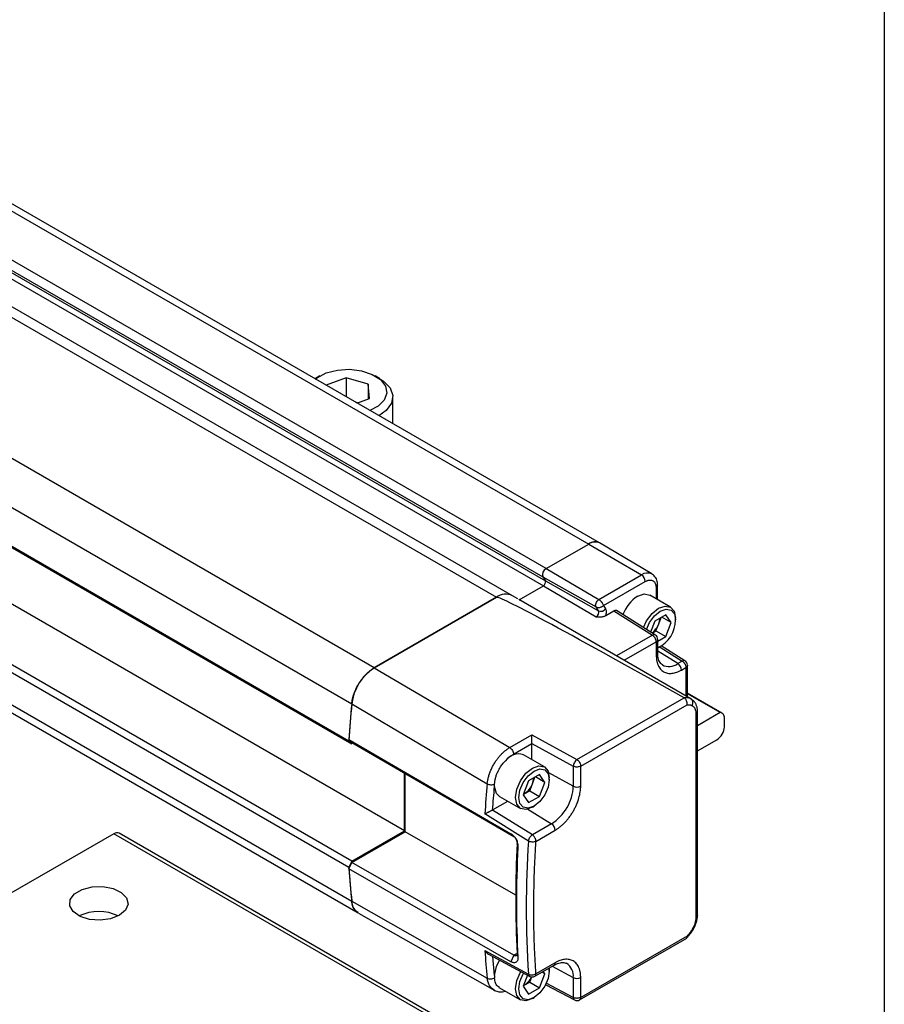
# Model space of a CAD drawing. Header units: millimetres. Extents: x 16 to 683, y 16 to 524.
# Tile 15 of 17: x 649 to 683, y 268 to 307. Entities that reach past the tile are written whole.
import ezdxf

# ---------------------------------------------------------------- set-up
doc = ezdxf.new("R2010")
doc.units = ezdxf.units.MM
doc.header["$LTSCALE"] = 2.5
doc.layers.add('TEXT', color=140, linetype='Continuous', lineweight=25)

msp = doc.modelspace()

# ---------------------------------------------------------------- linework, layer by layer
for p, q in [((305.733, 497.366), (671.072, 286.46)), ((671.488, 286.501), (306.15, 497.407)), ((669.407, 285.499), (304.068, 496.405)), ((303.94, 496.078), (669.278, 285.172)), ((303.962, 495.731), (669.301, 284.826)), ((304.04, 495.927), (669.378, 285.022)), ((302.124, 495.282), (667.462, 284.377)), ((668.087, 284.439), (302.749, 495.344)), ((662.689, 281.621), (297.35, 492.526)), ((296.472, 491.114), (661.81, 280.209)), ((296.36, 489.668), (661.699, 278.763)), ((296.478, 489.556), (661.816, 278.651)), ((663.868, 275.242), (298.529, 486.147)), ((661.816, 274.057), (296.478, 484.963)), ((661.699, 273.81), (296.36, 484.715)), ((296.472, 483.398), (661.81, 272.493)), ((296.725, 482.938), (662.064, 272.033)), ((660.558, 293.032), (660.391, 292.936)), ((662.896, 292.936), (662.729, 293.032)), ((661.594, 292.961), (660.808, 292.667)), ((662.451, 292.708), (661.594, 292.961)), ((661.594, 292.961), (661.594, 292.213)), ((662.501, 292.153), (662.451, 292.708)), ((662.451, 292.708), (662.451, 292.135)), ((662.036, 291.98), (661.959, 292.002)), ((662.013, 291.971), (662.501, 292.153)), ((663.414, 291.162), (663.414, 292.213)), ((673.542, 285.287), (671.491, 286.5)), ((669.407, 285.499), (671.072, 286.46)), ((669.407, 285.499), (671.072, 286.46)), ((671.072, 286.46), (673.135, 285.248)), ((669.407, 285.499), (671.47, 284.287)), ((669.278, 285.172), (669.378, 285.022)), ((669.278, 285.172), (671.357, 284)), ((669.278, 285.172), (669.378, 285.022)), ((669.378, 285.022), (671.458, 283.85)), ((671.47, 284.287), (673.135, 285.248)), ((671.647, 284.05), (673.281, 284.994)), ((668.357, 284.28), (669.301, 284.826)), ((669.301, 284.826), (671.365, 283.613)), ((673.705, 284.749), (673.705, 284.321)), ((673.766, 284.286), (673.766, 284.834)), ((662.686, 281.619), (667.462, 284.377)), ((667.462, 284.377), (662.689, 281.621)), ((668.302, 284.315), (668.087, 284.439)), ((675.064, 280.409), (668.338, 284.291)), ((674.273, 283.993), (673.455, 284.465)), ((671.458, 283.85), (671.357, 284)), ((671.647, 284.05), (671.732, 283.922)), ((671.74, 283.66), (672.058, 283.844)), ((672.058, 283.844), (673.567, 282.895)), ((673.676, 282.901), (672.159, 283.857)), ((673.658, 283.446), (673.492, 283.018)), ((674.083, 283.691), (673.658, 283.446)), ((673.806, 283.336), (673.904, 283.588)), ((674.296, 283.389), (673.927, 283.601)), ((674.296, 283.389), (674.083, 283.691)), ((674.467, 283.488), (674.467, 283.564)), ((673.555, 282.978), (673.7, 283.062)), ((673.7, 283.062), (673.806, 283.336)), ((673.7, 283.062), (674.083, 282.841)), ((674.083, 282.841), (674.296, 283.389)), ((673.567, 282.895), (672.162, 282.084)), ((672.456, 281.914), (673.713, 282.64)), ((673.674, 282.903), (673.676, 282.901)), ((673.713, 282.64), (673.713, 282.1)), ((673.774, 282.662), (674.083, 282.841)), ((673.774, 282.185), (673.774, 282.725)), ((674.553, 281.784), (673.774, 282.266)), ((673.804, 282.416), (673.871, 282.454)), ((673.861, 282.428), (674.727, 281.884)), ((674.832, 281.894), (673.906, 282.476)), ((673.774, 282.188), (673.774, 282.185)), ((674.727, 281.884), (674.553, 281.784)), ((674.83, 281.895), (674.832, 281.894)), ((662.686, 281.619), (667.985, 278.5)), ((674.695, 281.532), (674.869, 281.632)), ((674.869, 281.632), (674.869, 280.521)), ((674.93, 280.486), (674.93, 281.717)), ((670.612, 278.027), (674.798, 280.445)), ((676.289, 279.846), (674.93, 280.63)), ((676.209, 279.865), (674.93, 280.604)), ((661.807, 280.207), (667.105, 277.087)), ((670.758, 277.772), (674.916, 280.173)), ((675.26, 279.845), (675.26, 271.853)), ((675.321, 271.938), (675.321, 279.93)), ((676.209, 279.865), (675.321, 279.353)), ((676.375, 279.315), (676.375, 279.655)), ((661.699, 278.814), (668.033, 275.13)), ((661.816, 278.702), (661.699, 278.814)), ((667.985, 278.5), (668.843, 278.996)), ((668.843, 278.996), (670.612, 278.027)), ((675.321, 278.367), (676.08, 278.805)), ((661.699, 278.763), (661.816, 278.651)), ((661.816, 278.702), (668.15, 275.018)), ((668.131, 278.246), (668.847, 278.659)), ((668.847, 278.659), (670.468, 277.769)), ((668.847, 278.026), (668.847, 278.659)), ((669.338, 277.743), (668.52, 278.215)), ((670.468, 277.769), (670.468, 276.989)), ((670.758, 276.992), (670.758, 277.772)), ((663.868, 275.242), (663.868, 277.508)), ((663.897, 275.208), (663.897, 277.491)), ((669.148, 277.441), (668.723, 277.195)), ((668.871, 277.085), (668.969, 277.338)), ((669.361, 277.138), (668.992, 277.351)), ((669.361, 277.138), (669.148, 277.441)), ((670.468, 276.989), (669.507, 277.507)), ((669.532, 277.237), (669.532, 277.314)), ((668.723, 277.195), (668.51, 276.647)), ((668.765, 276.811), (668.871, 277.085)), ((669.148, 276.59), (669.361, 277.138)), ((667.583, 276.591), (668.4, 276.119)), ((668.51, 276.647), (668.723, 276.345)), ((668.519, 276.669), (668.552, 276.689)), ((668.552, 276.689), (668.52, 276.671)), ((668.552, 276.689), (668.765, 276.811)), ((668.723, 276.345), (669.148, 276.59)), ((668.765, 276.811), (669.148, 276.59)), ((667.317, 276.061), (667.91, 276.402)), ((668.689, 276.09), (669.618, 275.517)), ((668.869, 276.166), (668.936, 276.204)), ((668.716, 274.845), (667.012, 275.903)), ((668.868, 275.084), (667.305, 276.054)), ((669.618, 275.517), (668.868, 275.084)), ((652.51, 275.128), (640.725, 268.325)), ((676.08, 261.521), (652.51, 275.128)), ((676.289, 261.542), (652.718, 275.149)), ((661.816, 274.057), (663.868, 275.242)), ((661.816, 274.007), (663.897, 275.208)), ((668.217, 272.731), (663.897, 275.208)), ((668.15, 275.018), (668.033, 275.13)), ((669.01, 274.832), (669.76, 275.265)), ((668.306, 274.607), (668.276, 274.752)), ((661.816, 274.057), (661.699, 273.81)), ((661.699, 273.759), (661.816, 274.007)), ((668.15, 270.374), (661.816, 274.007)), ((668.033, 270.126), (661.699, 273.759)), ((661.807, 272.491), (667.105, 269.481)), ((662.078, 272.021), (667.397, 268.998)), ((674.916, 271.128), (670.758, 268.727)), ((670.715, 268.632), (674.903, 271.05)), ((667.012, 270.557), (668.716, 269.637)), ((667.154, 270.421), (668.765, 269.552)), ((667.39, 269.587), (667.325, 270.329)), ((668.15, 270.374), (668.033, 270.126)), ((668.276, 270.447), (668.15, 270.374)), ((668.276, 270.448), (668.306, 270.286)), ((668.967, 269.555), (669.717, 269.988)), ((669.76, 270.083), (669.01, 269.65)), ((669.646, 269.947), (670.468, 269.504)), ((669.714, 269.986), (669.717, 269.988)), ((668.679, 269.598), (668.51, 269.162)), ((669.148, 269.105), (669.361, 269.653)), ((669.361, 269.653), (669.249, 269.718)), ((669.361, 269.653), (669.296, 269.745)), ((669.531, 269.88), (669.532, 269.829)), ((669.532, 269.752), (669.532, 269.829)), ((668.51, 269.162), (668.723, 268.86)), ((668.519, 269.184), (668.552, 269.204)), ((668.552, 269.204), (668.52, 269.186)), ((668.552, 269.204), (668.765, 269.326)), ((668.765, 269.326), (668.843, 269.528)), ((668.765, 269.326), (669.148, 269.105)), ((669.389, 269.222), (670.513, 268.628)), ((670.468, 268.725), (669.409, 269.284)), ((670.468, 269.504), (670.468, 268.725)), ((670.758, 268.727), (670.758, 269.507)), ((667.563, 269.117), (668.4, 268.634)), ((668.723, 268.86), (669.148, 269.105)), ((668.869, 268.681), (668.936, 268.719)), ((670.513, 268.628), (670.511, 268.63))]:
    msp.add_line(p, q)
at = {"flags": 128}
for points in [[(660.384, 292.912), (660.451, 292.964), (660.808, 293.149)], [(660.808, 293.149), (661.247, 293.262), (661.725, 293.291), (662.194, 293.233), (662.61, 293.094), (662.931, 292.888), (663.126, 292.635), (663.176, 292.359), (663.076, 292.088), (662.836, 291.848), (662.52, 291.679)], [(662.896, 292.936), (663.053, 292.832), (663.306, 292.565), (663.412, 292.266), (663.36, 291.963), (663.156, 291.682), (662.871, 291.476)], [(672.987, 284.419), (673.24, 284.507), (673.455, 284.465)], [(673.215, 283.192), (673.335, 283.452), (673.55, 283.742), (673.804, 283.947), (674.058, 284.035), (674.273, 283.993), (674.417, 283.828), (674.467, 283.564)], [(673.329, 283.12), (673.449, 283.387), (673.642, 283.648), (673.87, 283.832), (674.099, 283.912), (674.292, 283.874), (674.422, 283.725), (674.467, 283.488)], [(673.804, 282.416), (673.804, 282.416), (673.774, 282.399)], [(668.869, 276.166), (668.869, 276.165), (668.615, 276.077), (668.4, 276.119), (668.257, 276.284), (668.206, 276.548), (668.257, 276.87), (668.4, 277.202), (668.615, 277.492), (668.869, 277.697), (669.123, 277.785), (669.338, 277.743), (669.482, 277.578), (669.532, 277.314), (669.532, 277.314)], [(669.532, 277.237), (669.487, 276.947), (669.357, 276.649), (669.164, 276.388), (668.935, 276.204), (668.707, 276.124), (668.514, 276.162), (668.384, 276.311), (668.339, 276.548), (668.384, 276.838), (668.514, 277.136), (668.707, 277.397), (668.935, 277.582), (669.164, 277.661), (669.357, 277.623), (669.487, 277.475), (669.532, 277.237)], [(667.583, 276.591), (667.465, 276.708), (667.39, 276.97)], [(652.731, 271.939), (652.384, 271.802), (651.974, 271.746), (651.557, 271.779), (651.189, 271.898), (650.92, 272.085), (650.786, 272.315), (650.805, 272.558), (650.975, 272.78), (651.273, 272.952), (651.658, 273.051), (652.079, 273.062), (652.478, 272.985), (652.802, 272.829), (653.007, 272.617), (653.065, 272.376), (652.969, 272.139), (652.731, 271.939)], [(667.39, 269.587), (667.465, 269.936), (667.583, 270.189)], [(668.869, 268.681), (668.869, 268.681), (668.615, 268.592), (668.4, 268.634), (668.257, 268.8), (668.206, 269.063), (668.257, 269.385), (668.4, 269.717), (668.414, 269.74)], [(669.522, 269.875), (669.532, 269.752), (669.487, 269.462), (669.357, 269.164), (669.164, 268.903), (668.935, 268.719), (668.707, 268.639), (668.514, 268.677), (668.384, 268.826), (668.339, 269.063), (668.384, 269.353), (668.514, 269.651), (668.529, 269.678)]]:
    msp.add_lwpolyline(points, dxfattribs=at)
for centre, radius, start, end in [((671.313, 286.143), 0.399, 63.5314, 127.3046), ((671.316, 286.119), 0.419, 65.6929, 125.6176), ((669.541, 285.257), 0.276, 119.018, 198.0001), ((669.541, 285.257), 0.276, 119.018, 198.0001), ((669.22, 284.971), 0.166, 299.018, 18.0001), ((669.22, 284.971), 0.166, 299.018, 18.0001), ((673.37, 284.94), 0.387, 63.9768, 127.2601), ((672.961, 284.979), 0.321, 2.6294, 57.0819), ((673.664, 284.843), 0.103, 293.7293, 354.9326), ((667.828, 283.875), 0.621, 65.262, 126.0485), ((667.828, 283.874), 0.622, 65.3081, 126.0023), ((673.777, 283.196), 1.456, 122.8633, 159.8004), ((671.268, 283.788), 0.2, 299.018, 18.0001), ((671.549, 284.06), 0.229, 246.4418, 323.1751), ((673.252, 283.505), 1.216, 295.437, 359.1683), ((673.168, 283.593), 0.688, 338.062, 357.2379), ((673.028, 283.629), 0.831, 308.8442, 339.375), ((673.628, 282.802), 0.111, 65.388, 123.525), ((673.565, 282.725), 0.208, 0.0848, 57.8093), ((673.671, 282.194), 0.103, 293.8208, 354.859), ((674.788, 281.798), 0.106, 66.3276, 125.4221), ((674.721, 281.717), 0.208, 0.1345, 57.8657), ((663.745, 279.985), 1.947, 122.8418, 173.3959), ((674.211, 282.232), 0.563, 242.7006, 307.3866), ((674.374, 281.517), 0.322, 2.6952, 56.15), ((674.868, 279.958), 0.491, 66.5421, 98.235), ((706.488, 276.025), 44.873, 174.6496, 176.5019), ((706.53, 276.019), 44.918, 174.6503, 176.4328), ((676.198, 279.686), 0.179, 349.9745, 86.6766), ((675.735, 279.344), 0.64, 302.6055, 357.3945), ((668.32, 277.638), 0.61, 70.8651, 145.5589), ((670.784, 277.77), 0.309, 123.8344, 152.0782), ((670.783, 277.756), 0.315, 149.7774, 177.6309), ((668.233, 277.343), 0.688, 338.062, 357.2379), ((711.914, 272.951), 44.999, 174.7252, 176.2377), ((668.121, 277.362), 0.799, 302.638, 339.7729), ((668.623, 277.073), 1.848, 302.6055, 357.3945), ((670.61, 277.278), 0.322, 243.854, 297.3007), ((669.439, 275.25), 0.322, 2.6952, 56.15), ((652.632, 274.958), 0.21, 65.6929, 125.6176), ((669.033, 274.806), 0.319, 146.6121, 172.9983), ((669.03, 274.82), 0.309, 121.6327, 148.5773), ((707.328, 272.6), 39.111, 176.846, 183.154), ((707.889, 272.241), 39.259, 176.1973, 183.8027), ((695.579, 276.025), 33.953, 183.7408, 185.9716), ((695.534, 276.019), 33.911, 183.8226, 185.9724), ((662.399, 272.512), 0.589, 181.8987, 229.0229), ((651.921, 270.333), 1.755, 64.2129, 115.7871), ((700.765, 272.951), 33.838, 184.0555, 185.8846), ((669.658, 270.072), 0.103, 305.1375, 6.1747), ((669.884, 269.57), 0.588, 353.546, 56.7054), ((668.819, 269.639), 0.103, 180.8881, 239.314), ((668.863, 269.735), 0.208, 241.6329, 299.8744), ((668.147, 269.851), 0.764, 302.0334, 334.9894), ((670.61, 269.793), 0.322, 243.854, 297.3007), ((670.574, 268.715), 0.106, 174.5759, 233.6602), ((670.611, 268.812), 0.208, 242.1394, 299.8269)]:
    msp.add_arc(centre, radius, start, end)
msp.add_ellipse((768.769, 224.873), major_axis=(101.309, -59.501), ratio=0.007557, start_param=2.763056, end_param=3.137304)
for points, knots in [([(673.281, 284.994), (673.292, 285), (673.314, 285.012), (673.347, 285.026), (673.379, 285.038), (673.411, 285.046), (673.442, 285.05), (673.472, 285.052), (673.501, 285.05), (673.534, 285.044), (673.569, 285.031), (673.606, 285.008), (673.637, 284.978), (673.664, 284.938), (673.696, 284.87), (673.701, 284.798), (673.705, 284.749)], [0, 0, 0, 0, 0.049534, 0.099068, 0.148603, 0.198139, 0.247676, 0.297215, 0.346756, 0.396299, 0.474194, 0.552897, 0.633794, 0.708297, 0.80139, 1, 1, 1, 1]), ([(673.766, 284.834), (673.763, 284.887), (673.754, 285.013), (673.683, 285.181), (673.581, 285.253), (673.537, 285.285)], [0, 0, 0, 0, 0.289893, 0.686203, 1, 1, 1, 1]), ([(671.357, 284), (671.347, 284.016), (671.341, 284.039), (671.341, 284.091), (671.348, 284.12), (671.37, 284.178), (671.387, 284.206), (671.426, 284.254), (671.448, 284.274), (671.47, 284.287)], [0, 0, 0, 0, 0.25, 0.25, 0.5, 0.5, 0.75, 0.75, 1, 1, 1, 1]), ([(671.47, 284.287), (671.477, 284.283), (671.49, 284.274), (671.509, 284.259), (671.527, 284.243), (671.542, 284.226), (671.556, 284.21), (671.568, 284.194), (671.587, 284.168), (671.61, 284.131), (671.633, 284.085), (671.642, 284.062), (671.647, 284.05)], [0, 0, 0, 0, 0.087084, 0.168786, 0.245113, 0.316079, 0.381698, 0.44199, 0.496981, 0.677448, 0.844762, 1, 1, 1, 1]), ([(671.357, 284), (671.363, 283.997), (671.373, 283.992), (671.395, 283.984), (671.424, 283.978), (671.463, 283.977), (671.506, 283.983), (671.546, 283.994), (671.585, 284.011), (671.617, 284.029), (671.638, 284.044), (671.647, 284.05)], [0, 0, 0, 0, 0.068356, 0.125021, 0.249345, 0.373091, 0.496556, 0.654982, 0.744984, 0.88357, 1, 1, 1, 1]), ([(671.74, 283.66), (671.743, 283.669), (671.748, 283.686), (671.755, 283.712), (671.759, 283.736), (671.764, 283.768), (671.766, 283.816), (671.759, 283.863), (671.747, 283.896), (671.739, 283.912), (671.734, 283.92), (671.732, 283.922)], [0, 0, 0, 0, 0.083629, 0.167268, 0.250927, 0.318973, 0.500224, 0.750615, 0.874587, 0.95769, 1, 1, 1, 1]), ([(672.165, 283.852), (672.159, 283.855), (672.147, 283.863), (672.121, 283.865), (672.091, 283.86), (672.07, 283.85), (672.058, 283.844)], [0, 0, 0, 0, 0.196065, 0.454086, 0.722064, 1, 1, 1, 1]), ([(671.365, 283.613), (671.382, 283.613), (671.413, 283.611), (671.46, 283.609), (671.506, 283.609), (671.554, 283.611), (671.603, 283.616), (671.651, 283.625), (671.699, 283.639), (671.726, 283.653), (671.74, 283.66)], [0, 0, 0, 0, 0.133166, 0.231572, 0.356697, 0.475844, 0.598419, 0.727026, 0.861189, 1, 1, 1, 1]), ([(673.713, 282.64), (673.713, 282.684), (673.697, 282.738), (673.643, 282.832), (673.605, 282.872), (673.567, 282.895)], [0, 0, 0, 0, 0.5, 0.5, 1, 1, 1, 1]), ([(673.713, 282.64), (673.729, 282.652), (673.761, 282.676), (673.778, 282.709), (673.773, 282.725), (673.773, 282.725)], [0, 0, 0, 0, 0.4870105, 0.974021, 1, 1, 1, 1]), ([(673.713, 282.1), (673.713, 282.08), (673.714, 282.039), (673.718, 281.981), (673.725, 281.924), (673.735, 281.87), (673.748, 281.818), (673.763, 281.768), (673.787, 281.707), (673.822, 281.639), (673.872, 281.568), (673.932, 281.508), (674, 281.462), (674.074, 281.426), (674.182, 281.397), (674.327, 281.395), (674.48, 281.431), (674.591, 281.477), (674.653, 281.508), (674.684, 281.526), (674.695, 281.532)], [0, 0, 0, 0, 0.034297, 0.068595, 0.102892, 0.137189, 0.171487, 0.205784, 0.240081, 0.305071, 0.370065, 0.435124, 0.500166, 0.565492, 0.630155, 0.760076, 0.879937, 0.939684, 0.97707, 1, 1, 1, 1]), ([(673.952, 281.735), (673.911, 281.769), (673.834, 281.833), (673.779, 282.02), (673.775, 282.148), (673.774, 282.185)], [0, 0, 0, 0, 0.451235, 0.840883, 1, 1, 1, 1]), ([(674.727, 281.884), (674.734, 281.88), (674.748, 281.87), (674.769, 281.852), (674.789, 281.83), (674.809, 281.804), (674.828, 281.774), (674.845, 281.74), (674.858, 281.705), (674.867, 281.668), (674.868, 281.645), (674.869, 281.632)], [0, 0, 0, 0, 0.094468, 0.188801, 0.286268, 0.389457, 0.500149, 0.617121, 0.750084, 0.857393, 1, 1, 1, 1]), ([(661.807, 280.207), (661.814, 280.273), (661.825, 280.34), (661.856, 280.476), (661.876, 280.545), (661.926, 280.684), (661.954, 280.753), (662.02, 280.888), (662.057, 280.956), (662.137, 281.085), (662.18, 281.146), (662.271, 281.263), (662.32, 281.319), (662.42, 281.421), (662.472, 281.467), (662.577, 281.551), (662.631, 281.588), (662.686, 281.619)], [0, 0, 0, 0, 0.125, 0.125, 0.25, 0.25, 0.375, 0.375, 0.5, 0.5, 0.625, 0.625, 0.75, 0.75, 0.875, 0.875, 1, 1, 1, 1]), ([(674.929, 281.718), (674.93, 281.717), (674.935, 281.702), (674.918, 281.669), (674.885, 281.645), (674.869, 281.632)], [0, 0, 0, 0, 0.010335, 0.505167, 1, 1, 1, 1]), ([(674.916, 280.173), (674.917, 280.181), (674.919, 280.197), (674.919, 280.223), (674.917, 280.247), (674.913, 280.27), (674.908, 280.291), (674.901, 280.31), (674.892, 280.335), (674.876, 280.365), (674.852, 280.399), (674.826, 280.426), (674.806, 280.439), (674.798, 280.445)], [0, 0, 0, 0, 0.0856307, 0.1664448, 0.2424453, 0.3136362, 0.3800223, 0.4416101, 0.498408, 0.6216924, 0.7480335, 0.8883815, 1, 1, 1, 1]), ([(675.113, 280.14), (675.139, 280.188), (675.148, 280.245), (675.13, 280.345), (675.102, 280.387), (675.064, 280.409)], [0, 0, 0, 0, 0.5, 0.5, 1, 1, 1, 1]), ([(675.064, 280.409), (675.094, 280.394), (675.129, 280.377), (675.153, 280.343), (675.156, 280.338)], [0, 0, 0, 0, 0.861773, 1, 1, 1, 1]), ([(675.321, 279.93), (675.319, 279.971), (675.315, 280.053), (675.28, 280.166), (675.227, 280.267), (675.178, 280.318), (675.153, 280.344)], [0, 0, 0, 0, 0.2439, 0.493672, 0.746509, 1, 1, 1, 1]), ([(674.916, 280.173), (674.928, 280.173), (674.951, 280.174), (674.986, 280.173), (675.025, 280.168), (675.068, 280.159), (675.098, 280.147), (675.113, 280.14)], [0, 0, 0, 0, 0.166672, 0.3333464, 0.5000261, 0.7500205, 1, 1, 1, 1]), ([(675.113, 280.14), (675.159, 280.119), (675.196, 280.082), (675.247, 279.981), (675.26, 279.917), (675.26, 279.845)], [0, 0, 0, 0, 0.5, 0.5, 1, 1, 1, 1]), ([(675.26, 279.845), (675.277, 279.857), (675.309, 279.882), (675.326, 279.915), (675.321, 279.93), (675.321, 279.93)], [0, 0, 0, 0, 0.498868, 0.997736, 1, 1, 1, 1]), ([(668.847, 278.659), (668.847, 278.659), (668.847, 278.68), (668.848, 278.735), (668.847, 278.807), (668.846, 278.867), (668.845, 278.91), (668.845, 278.956), (668.844, 278.981), (668.843, 278.996)], [0, 0, 0, 0, 0.0022443, 0.1978406, 0.4248374, 0.5472478, 0.6885697, 0.8169065, 1, 1, 1, 1]), ([(667.105, 277.087), (667.107, 277.108), (667.112, 277.148), (667.122, 277.211), (667.135, 277.276), (667.151, 277.343), (667.171, 277.412), (667.193, 277.481), (667.219, 277.551), (667.249, 277.622), (667.281, 277.693), (667.316, 277.763), (667.354, 277.833), (667.402, 277.913), (667.461, 278.002), (667.534, 278.1), (667.615, 278.196), (667.702, 278.285), (667.794, 278.368), (667.888, 278.441), (667.953, 278.481), (667.985, 278.5)], [0, 0, 0, 0, 0.038479, 0.077729, 0.117704, 0.158358, 0.199633, 0.241468, 0.283794, 0.326539, 0.369625, 0.41297, 0.456489, 0.500095, 0.565458, 0.633612, 0.704158, 0.776624, 0.850476, 0.925135, 1, 1, 1, 1]), ([(667.985, 278.5), (668.023, 278.478), (668.061, 278.437), (668.115, 278.343), (668.131, 278.29), (668.131, 278.246)], [0, 0, 0, 0, 0.5, 0.5, 1, 1, 1, 1]), ([(670.612, 278.027), (670.65, 278.004), (670.688, 277.964), (670.742, 277.87), (670.758, 277.816), (670.758, 277.772)], [0, 0, 0, 0, 0.5, 0.5, 1, 1, 1, 1]), ([(667.394, 277.066), (667.394, 277.082), (667.395, 277.115), (667.401, 277.169), (667.41, 277.225), (667.422, 277.284), (667.439, 277.346), (667.459, 277.41), (667.484, 277.476), (667.52, 277.56), (667.573, 277.662), (667.639, 277.767), (667.703, 277.855), (667.76, 277.924), (667.798, 277.964), (667.817, 277.984)], [0, 0, 0, 0, 0.054568, 0.111282, 0.170104, 0.231003, 0.293956, 0.358941, 0.425928, 0.494872, 0.615699, 0.7473, 0.836818, 0.921048, 1, 1, 1, 1]), ([(670.758, 277.772), (670.72, 277.75), (670.667, 277.738), (670.561, 277.736), (670.507, 277.748), (670.468, 277.769)], [0, 0, 0, 0, 0.5, 0.5, 1, 1, 1, 1]), ([(667.105, 277.087), (667.122, 277.078), (667.144, 277.068), (667.193, 277.054), (667.22, 277.049), (667.276, 277.045), (667.304, 277.045), (667.354, 277.052), (667.376, 277.058), (667.394, 277.066)], [0, 0, 0, 0, 0.25, 0.25, 0.5, 0.5, 0.75, 0.75, 1, 1, 1, 1]), ([(667.39, 276.97), (667.39, 276.98), (667.39, 276.996), (667.39, 277.02), (667.391, 277.041), (667.393, 277.058), (667.394, 277.066)], [0, 0, 0, 0, 0.323823, 0.501562, 0.76468, 1, 1, 1, 1]), ([(669.76, 275.265), (669.778, 275.275), (669.814, 275.297), (669.868, 275.333), (669.921, 275.372), (669.974, 275.414), (670.026, 275.459), (670.077, 275.507), (670.143, 275.572), (670.221, 275.658), (670.309, 275.769), (670.391, 275.886), (670.467, 276.009), (670.535, 276.135), (670.616, 276.308), (670.692, 276.522), (670.737, 276.728), (670.753, 276.867), (670.757, 276.942), (670.758, 276.978), (670.758, 276.992)], [0, 0, 0, 0, 0.034297, 0.068595, 0.102892, 0.137189, 0.171487, 0.205784, 0.240081, 0.305071, 0.370066, 0.435125, 0.500166, 0.565492, 0.630155, 0.760076, 0.879937, 0.939684, 0.977073, 1, 1, 1, 1]), ([(667.012, 275.903), (667.019, 275.907), (667.033, 275.915), (667.059, 275.928), (667.091, 275.945), (667.127, 275.964), (667.167, 275.985), (667.205, 276.004), (667.242, 276.023), (667.276, 276.04), (667.296, 276.049), (667.305, 276.054)], [0, 0, 0, 0, 0.099587, 0.202746, 0.309104, 0.469033, 0.572638, 0.694196, 0.805687, 0.907337, 1, 1, 1, 1]), ([(668.033, 275.13), (668.042, 275.124), (668.061, 275.113), (668.089, 275.091), (668.116, 275.067), (668.151, 275.031), (668.192, 274.979), (668.235, 274.908), (668.269, 274.832), (668.293, 274.754), (668.307, 274.677), (668.306, 274.631), (668.306, 274.607)], [0, 0, 0, 0, 0.061284, 0.122069, 0.18294, 0.244478, 0.371199, 0.497628, 0.624367, 0.752102, 0.876089, 1, 1, 1, 1]), ([(668.15, 275.018), (668.157, 275.014), (668.171, 275.004), (668.192, 274.985), (668.213, 274.962), (668.231, 274.935), (668.248, 274.905), (668.263, 274.866), (668.278, 274.813), (668.277, 274.774), (668.276, 274.752)], [0, 0, 0, 0, 0.092745, 0.188855, 0.288371, 0.391334, 0.497777, 0.607005, 0.774524, 1, 1, 1, 1]), ([(669.01, 274.832), (669.01, 274.838), (669.01, 274.851), (669.007, 274.87), (669.004, 274.886), (668.997, 274.91), (668.987, 274.939), (668.966, 274.981), (668.929, 275.035), (668.891, 275.069), (668.869, 275.083), (668.868, 275.084)], [0, 0, 0, 0, 0.076673, 0.14405, 0.202085, 0.250839, 0.384494, 0.501391, 0.698062, 0.991628, 1, 1, 1, 1]), ([(669.01, 274.832), (668.972, 274.813), (668.918, 274.803), (668.809, 274.808), (668.755, 274.823), (668.716, 274.845)], [0, 0, 0, 0, 0.5, 0.5, 1, 1, 1, 1]), ([(669.01, 269.65), (669.003, 269.754), (668.989, 269.962), (668.972, 270.275), (668.957, 270.59), (668.945, 270.907), (668.936, 271.226), (668.929, 271.546), (668.925, 271.868), (668.923, 272.299), (668.928, 272.842), (668.944, 273.499), (668.97, 274.162), (668.997, 274.608), (669.01, 274.832)], [0, 0, 0, 0, 0.062507, 0.125012, 0.187515, 0.250017, 0.312516, 0.375013, 0.437509, 0.500002, 0.625037, 0.750048, 0.875036, 1, 1, 1, 1]), ([(662.071, 272.043), (662.023, 272.071), (661.904, 272.139), (661.832, 272.32), (661.812, 272.457), (661.807, 272.491)], [0, 0, 0, 0, 0.340537, 0.839895, 1, 1, 1, 1]), ([(675.142, 271.362), (675.168, 271.408), (675.221, 271.501), (675.277, 271.65), (675.314, 271.799), (675.319, 271.892), (675.321, 271.938)], [0, 0, 0, 0, 0.248185, 0.497531, 0.748125, 1, 1, 1, 1]), ([(675.321, 271.938), (675.321, 271.938), (675.326, 271.923), (675.309, 271.89), (675.277, 271.865), (675.26, 271.853)], [0, 0, 0, 0, 0.002191, 0.501095, 1, 1, 1, 1]), ([(675.26, 271.853), (675.26, 271.781), (675.247, 271.702), (675.196, 271.542), (675.159, 271.462), (675.113, 271.387)], [0, 0, 0, 0, 0.5, 0.5, 1, 1, 1, 1]), ([(674.892, 271.04), (674.938, 271.091), (675.03, 271.191), (675.106, 271.308), (675.144, 271.365)], [0, 0, 0, 0, 0.512013, 1, 1, 1, 1]), ([(674.893, 271.045), (674.894, 271.045), (674.906, 271.047), (674.914, 271.066), (674.92, 271.095), (674.917, 271.117), (674.916, 271.128)], [0, 0, 0, 0, 0.0100954, 0.4457364, 0.7082245, 1, 1, 1, 1]), ([(675.113, 271.387), (675.103, 271.372), (675.083, 271.341), (675.052, 271.295), (675.014, 271.244), (674.969, 271.187), (674.934, 271.148), (674.916, 271.128)], [0, 0, 0, 0, 0.166671, 0.333344, 0.500023, 0.750019, 1, 1, 1, 1]), ([(675.113, 271.387), (675.124, 271.379), (675.144, 271.364), (675.141, 271.364), (675.139, 271.364)], [0, 0, 0, 0, 0.569572, 1, 1, 1, 1]), ([(667.012, 270.557), (667.023, 270.541), (667.042, 270.515), (667.087, 270.465), (667.126, 270.441), (667.155, 270.423)], [0, 0, 0, 0, 0.298875, 0.475958, 1, 1, 1, 1]), ([(668.276, 270.448), (668.277, 270.44), (668.278, 270.426), (668.276, 270.408), (668.273, 270.394), (668.268, 270.383), (668.263, 270.374), (668.257, 270.368), (668.252, 270.364), (668.241, 270.356), (668.22, 270.351), (668.186, 270.356), (668.162, 270.368), (668.15, 270.374)], [0, 0, 0, 0, 0.091699, 0.175184, 0.25045, 0.317496, 0.37632, 0.426918, 0.46929, 0.503435, 0.678505, 0.843969, 1, 1, 1, 1]), ([(668.306, 270.286), (668.306, 270.276), (668.307, 270.255), (668.305, 270.225), (668.3, 270.198), (668.289, 270.165), (668.269, 270.129), (668.235, 270.1), (668.192, 270.085), (668.143, 270.084), (668.089, 270.097), (668.051, 270.116), (668.033, 270.126)], [0, 0, 0, 0, 0.062253, 0.123976, 0.185759, 0.248187, 0.375797, 0.502661, 0.628934, 0.755809, 0.877968, 1, 1, 1, 1]), ([(669.717, 269.988), (669.761, 270.011), (669.889, 270.077), (670.073, 270.111), (670.161, 270.077), (670.205, 270.061)], [0, 0, 0, 0, 0.210214, 0.612926, 1, 1, 1, 1]), ([(670.758, 269.507), (670.758, 269.528), (670.757, 269.569), (670.753, 269.628), (670.745, 269.685), (670.735, 269.741), (670.722, 269.793), (670.707, 269.844), (670.683, 269.906), (670.647, 269.975), (670.596, 270.047), (670.536, 270.108), (670.467, 270.155), (670.391, 270.191), (670.282, 270.22), (670.135, 270.223), (669.979, 270.186), (669.866, 270.139), (669.804, 270.108), (669.772, 270.09), (669.76, 270.083)], [0, 0, 0, 0, 0.0342973, 0.0685946, 0.1028919, 0.1371892, 0.1714865, 0.2057838, 0.2400811, 0.3050715, 0.3700656, 0.4351246, 0.5001663, 0.5654924, 0.6301555, 0.7600756, 0.8799372, 0.9396843, 0.9770725, 1, 1, 1, 1]), ([(668.716, 269.637), (668.755, 269.615), (668.809, 269.604), (668.918, 269.608), (668.972, 269.625), (669.01, 269.65)], [0, 0, 0, 0, 0.5, 0.5, 1, 1, 1, 1]), ([(668.966, 269.555), (668.967, 269.555), (668.983, 269.559), (669.003, 269.59), (669.008, 269.63), (669.01, 269.65)], [0, 0, 0, 0, 0.027294, 0.513647, 1, 1, 1, 1]), ([(667.105, 269.481), (667.122, 269.472), (667.143, 269.463), (667.192, 269.452), (667.22, 269.45), (667.275, 269.453), (667.303, 269.458), (667.353, 269.473), (667.375, 269.484), (667.393, 269.496)], [0, 0, 0, 0, 0.25, 0.25, 0.5, 0.5, 0.75, 0.75, 1, 1, 1, 1]), ([(667.38, 269.015), (667.31, 269.064), (667.168, 269.161), (667.126, 269.374), (667.105, 269.481)], [0, 0, 0, 0, 0.496928, 1, 1, 1, 1]), ([(667.586, 269.113), (667.556, 269.131), (667.488, 269.171), (667.415, 269.299), (667.399, 269.425), (667.39, 269.494)], [0, 0, 0, 0, 0.2608143, 0.598467, 1, 1, 1, 1]), ([(667.354, 269.023), (667.406, 268.998), (667.511, 268.95), (667.673, 268.935), (667.779, 268.96), (667.819, 268.97)], [0, 0, 0, 0, 0.3848705, 0.7681638, 1, 1, 1, 1]), ([(670.758, 268.727), (670.752, 268.724), (670.741, 268.718), (670.723, 268.711), (670.707, 268.706), (670.684, 268.699), (670.653, 268.694), (670.613, 268.691), (670.574, 268.693), (670.535, 268.7), (670.499, 268.71), (670.479, 268.72), (670.468, 268.725)], [0, 0, 0, 0, 0.075802, 0.142783, 0.2009, 0.250213, 0.383123, 0.500139, 0.630008, 0.750069, 0.876568, 1, 1, 1, 1]), ([(670.758, 268.727), (670.755, 268.707), (670.75, 268.667), (670.731, 268.635), (670.714, 268.632), (670.714, 268.632)], [0, 0, 0, 0, 0.494142, 0.988284, 1, 1, 1, 1])]:
    msp.add_open_spline(points, degree=3, knots=knots)
for points in [[(667.817, 277.984), (667.915, 278.093), (668.023, 278.184), (668.131, 278.246)], [(667.317, 276.061), (667.338, 276.362), (667.363, 276.665), (667.39, 276.97)], [(667.305, 276.054), (667.309, 276.056), (667.314, 276.058), (667.317, 276.061)], [(668.306, 274.607), (668.227, 273.123), (668.227, 271.679), (668.306, 270.286)], [(667.39, 269.587), (667.388, 269.555), (667.388, 269.524), (667.39, 269.494)]]:
    msp.add_open_spline(points, degree=3)
at = {"layer": 'TEXT'}
msp.add_line((682.625, 523.875), (682.625, 15.875), dxfattribs=at)

doc.saveas('drawing.dxf')
